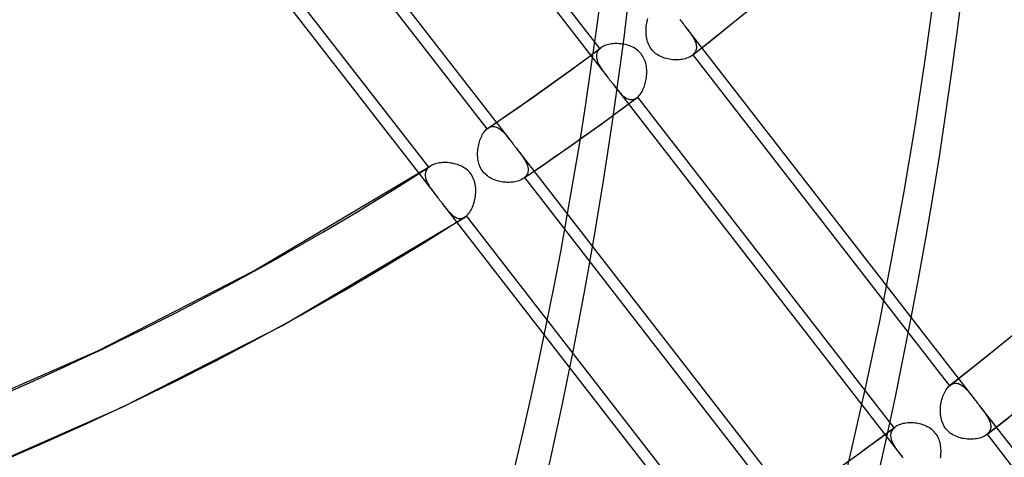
# Model space of a CAD drawing. Header units: millimetres. Extents: x -138 to 135, y -173 to 171.
# Tile 73 of 95: x 74 to 90, y -45 to -38. Entities that reach past the tile are written whole.
import ezdxf

# ---------------------------------------------------------------- set-up
doc = ezdxf.new("R2010")
doc.units = ezdxf.units.MM
doc.layers.add('MAIN-1', color=7, linetype='Continuous')

msp = doc.modelspace()

# ---------------------------------------------------------------- linework, layer by layer
at = {"layer": 'MAIN-1'}
for p, q in [((79.34823282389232, -32.57938427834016), (84.0426208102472, -38.62892534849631)), ((83.91339416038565, -38.15758268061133), (79.74853720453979, -32.79043508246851)), ((77.77760981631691, -33.61997338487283), (82.47200059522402, -39.66951305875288)), ((77.91141989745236, -34.09722230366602), (82.07627685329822, -39.46436990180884)), ((76.57230233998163, -34.51346360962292), (81.26857174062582, -40.56542921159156)), ((81.13307477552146, -40.08600614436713), (76.96604236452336, -34.71605509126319)), ((86.01761071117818, -37.7856116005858), (86.31751233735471, -37.54036637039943)), ((84.67351656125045, -37.74794783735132), (84.67904488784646, -37.72117660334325)), ((84.67904488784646, -37.72117660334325), (84.68550659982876, -37.69495011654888)), ((84.68550659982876, -37.69495011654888), (84.69286801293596, -37.66936767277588)), ((85.2089527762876, -37.68520032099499), (85.22275692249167, -37.70297566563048)), ((85.22275692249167, -37.70297566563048), (85.23663361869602, -37.72085564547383)), ((85.23663361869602, -37.72085564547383), (85.25057625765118, -37.73882844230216)), ((84.661269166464, -37.88544295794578), (84.6615369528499, -37.85782927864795)), ((84.66215655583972, -37.91292429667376), (84.661269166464, -37.88544295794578)), ((84.6615369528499, -37.85782927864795), (84.66293246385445, -37.83017664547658)), ((84.66293246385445, -37.83017664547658), (84.665418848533, -37.80257793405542)), ((84.665418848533, -37.80257793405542), (84.66895632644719, -37.77513618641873)), ((84.66895632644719, -37.77513618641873), (84.67351656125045, -37.74794783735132)), ((85.25057625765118, -37.73882844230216), (85.26458051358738, -37.75688840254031)), ((85.26458051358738, -37.75688840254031), (85.27864969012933, -37.77502326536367)), ((85.27864969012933, -37.77502326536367), (85.29276955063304, -37.79322121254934)), ((85.29245420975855, -37.79281523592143), (89.98823962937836, -43.84415383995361)), ((85.29276955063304, -37.79322121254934), (85.30980298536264, -37.81520156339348)), ((85.30980298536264, -37.81520156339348), (85.32647768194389, -37.83685811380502)), ((85.32647768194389, -37.83685811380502), (85.3427136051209, -37.85819198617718)), ((85.3427136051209, -37.85819198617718), (85.35843313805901, -37.87920500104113)), ((85.35843313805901, -37.87920500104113), (85.3735614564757, -37.89990749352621)), ((85.71570378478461, -38.02845434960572), (86.01761071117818, -37.7856116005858)), ((84.66423648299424, -37.94017285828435), (84.66215655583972, -37.91292429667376)), ((84.66755100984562, -37.96710828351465), (84.66423648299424, -37.94017285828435)), ((84.67217254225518, -37.99381534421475), (84.66755100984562, -37.96710828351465)), ((84.67817198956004, -38.02023852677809), (84.67217254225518, -37.99381534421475)), ((84.68562039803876, -38.04627060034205), (84.67817198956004, -38.02023852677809)), ((84.69458029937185, -38.07181068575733), (84.68562039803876, -38.04627060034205)), ((85.3735614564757, -37.89990749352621), (85.38800912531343, -37.92029677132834)), ((85.38800912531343, -37.92029677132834), (85.40168149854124, -37.94038075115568)), ((85.40168149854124, -37.94038075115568), (85.41450044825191, -37.96016881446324)), ((85.41180616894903, -38.26889112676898), (85.71570378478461, -38.02845434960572)), ((85.41450044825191, -37.96016881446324), (85.42638593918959, -37.97966208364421)), ((85.42638593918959, -37.97966208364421), (85.43726593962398, -37.99886949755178)), ((85.43726593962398, -37.99886949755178), (85.44705571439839, -38.01779853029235)), ((85.44705571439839, -38.01779853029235), (85.45567992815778, -38.03645055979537)), ((85.45567992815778, -38.03645055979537), (85.46307315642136, -38.05484303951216)), ((83.64361939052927, -38.35696845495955), (83.92580711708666, -38.1476010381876)), ((83.8757352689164, -38.20210530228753), (83.8673568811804, -38.21852283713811)), ((83.8861942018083, -38.18645244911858), (83.8757352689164, -38.20210530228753)), ((83.89875080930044, -38.17160005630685), (83.8861942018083, -38.18645244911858)), ((83.9133947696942, -38.15758148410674), (83.89875080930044, -38.17160005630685)), ((83.91543689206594, -38.15583533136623), (83.9133947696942, -38.15758148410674)), ((83.91751395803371, -38.15410367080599), (83.91543689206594, -38.15583533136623)), ((83.91962596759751, -38.15238650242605), (83.91751395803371, -38.15410367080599)), ((83.92177240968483, -38.15068808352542), (83.91962596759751, -38.15238650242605)), ((83.92394476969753, -38.14900815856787), (83.92177240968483, -38.15068808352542)), ((83.926148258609, -38.14734272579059), (83.92394476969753, -38.14900815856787)), ((83.94141089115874, -38.13684932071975), (83.926148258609, -38.14734272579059)), ((83.95791888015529, -38.12716140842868), (83.94141089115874, -38.13684932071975)), ((83.97561350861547, -38.11829397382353), (83.95791888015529, -38.12716140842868)), ((83.99444927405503, -38.11025920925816), (83.97561350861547, -38.11829397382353)), ((84.0143584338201, -38.10306949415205), (83.99444927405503, -38.11025920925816)), ((84.03529408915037, -38.0967344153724), (84.0143584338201, -38.10306949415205)), ((84.05710968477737, -38.09129645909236), (84.03529408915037, -38.0967344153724)), ((84.07964889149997, -38.08677987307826), (84.05710968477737, -38.09129645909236)), ((84.10283507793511, -38.08319887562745), (84.07964889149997, -38.08677987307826)), ((84.12658412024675, -38.08055891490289), (84.10283507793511, -38.08319887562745)), ((84.15080947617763, -38.07887465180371), (84.12658412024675, -38.08055891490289)), ((84.17543832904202, -38.07815700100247), (84.15080947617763, -38.07887465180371)), ((84.20038325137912, -38.07841045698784), (84.17543832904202, -38.07815700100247)), ((84.22556049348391, -38.07965158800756), (84.20038325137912, -38.07841045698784)), ((84.25080357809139, -38.08188189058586), (84.22556049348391, -38.07965158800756)), ((84.27600423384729, -38.08511856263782), (84.25080357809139, -38.08188189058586)), ((84.30107796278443, -38.0893658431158), (84.27600423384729, -38.08511856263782)), ((84.32594115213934, -38.09463483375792), (84.30107796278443, -38.0893658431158)), ((84.35050167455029, -38.10093638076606), (84.32594115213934, -38.09463483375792)), ((84.37467452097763, -38.10827898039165), (84.35050167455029, -38.10093638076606)), ((84.39837468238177, -38.11667443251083), (84.37467452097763, -38.10827898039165)), ((84.4215545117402, -38.12614972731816), (84.39837468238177, -38.11667443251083)), ((84.4442306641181, -38.13677023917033), (84.4215545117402, -38.12614972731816)), ((84.46631468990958, -38.1485721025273), (84.4442306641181, -38.13677023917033)), ((84.48771865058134, -38.16158719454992), (84.46631468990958, -38.1485721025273)), ((84.50834800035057, -38.17584218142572), (84.48771865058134, -38.16158719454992)), ((84.52811759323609, -38.19137084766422), (84.50834800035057, -38.17584218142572)), ((84.54687099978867, -38.20814895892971), (84.52811759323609, -38.19137084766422)), ((84.70512413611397, -38.09675746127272), (84.69458029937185, -38.07181068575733)), ((84.7172885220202, -38.12094860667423), (84.70512413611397, -38.09675746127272)), ((84.73095149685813, -38.14404718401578), (84.7172885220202, -38.12094860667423)), ((84.74609756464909, -38.16599035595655), (84.73095149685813, -38.14404718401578)), ((84.76271821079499, -38.18676465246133), (84.74609756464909, -38.16599035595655)), ((84.78081445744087, -38.20635495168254), (84.76271821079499, -38.18676465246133)), ((84.8003777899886, -38.22474447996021), (84.78081445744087, -38.20635495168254)), ((85.4636492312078, -38.20677345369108), (85.45536650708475, -38.22158881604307)), ((85.46307315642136, -38.05484303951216), (85.46916983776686, -38.0729856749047)), ((85.47014944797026, -38.1914347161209), (85.4636492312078, -38.20677345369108)), ((85.46916983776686, -38.0729856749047), (85.47390505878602, -38.09085862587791)), ((85.47490080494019, -38.17561975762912), (85.47014944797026, -38.1914347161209)), ((85.47390505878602, -38.09085862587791), (85.47721479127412, -38.10844561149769)), ((85.47793606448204, -38.15935235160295), (85.47490080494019, -38.17561975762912)), ((85.47721479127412, -38.10844561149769), (85.4790341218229, -38.12573670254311)), ((85.47929571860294, -38.14270805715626), (85.47793606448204, -38.15935235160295)), ((85.4790341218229, -38.12573670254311), (85.47929571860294, -38.14270805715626)), ((83.35980958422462, -38.56428518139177), (83.64361939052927, -38.35696845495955)), ((83.85475137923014, -38.27160387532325), (83.85460410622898, -38.29027088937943)), ((83.85460410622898, -38.29027088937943), (83.85636403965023, -38.30935852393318)), ((83.85688105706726, -38.25339460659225), (83.85475137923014, -38.27160387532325)), ((83.85636403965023, -38.30935852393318), (83.85995686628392, -38.32884312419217)), ((83.86106936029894, -38.23566838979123), (83.85688105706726, -38.25339460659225)), ((83.85995686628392, -38.32884312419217), (83.86530268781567, -38.3486873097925)), ((83.8673568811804, -38.21852283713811), (83.86106936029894, -38.23566838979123)), ((83.86530268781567, -38.3486873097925), (83.87227348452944, -38.36877153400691)), ((84.56434988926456, -38.2259731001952), (84.54687099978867, -38.20814895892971)), ((84.58052922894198, -38.24481512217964), (84.56434988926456, -38.2259731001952)), ((84.59540292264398, -38.26465234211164), (84.58052922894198, -38.24481512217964)), ((84.6089761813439, -38.28547415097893), (84.59540292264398, -38.26465234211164)), ((84.62125142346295, -38.30726472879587), (84.6089761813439, -38.28547415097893)), ((84.63218951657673, -38.32994560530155), (84.62125142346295, -38.30726472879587)), ((84.64171335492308, -38.35321701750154), (84.63218951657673, -38.32994560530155)), ((84.64986043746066, -38.37696975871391), (84.64171335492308, -38.35321701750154)), ((84.82124009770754, -38.24179330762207), (84.8003777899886, -38.22474447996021)), ((84.84309475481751, -38.25734134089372), (84.82124009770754, -38.24179330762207)), ((84.86583628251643, -38.27143741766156), (84.84309475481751, -38.25734134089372)), ((84.88934128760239, -38.28411969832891), (84.86583628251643, -38.27143741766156)), ((84.91350429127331, -38.29543041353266), (84.88934128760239, -38.28411969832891)), ((84.9382085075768, -38.30540963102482), (84.91350429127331, -38.29543041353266)), ((84.96335887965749, -38.31411470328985), (84.9382085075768, -38.30540963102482)), ((84.98900193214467, -38.32162072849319), (84.96335887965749, -38.31411470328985)), ((85.01506117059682, -38.32795297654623), (84.98900193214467, -38.32162072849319)), ((85.04143837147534, -38.33312603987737), (85.01506117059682, -38.32795297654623)), ((85.0680229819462, -38.33714434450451), (85.04143837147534, -38.33312603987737)), ((85.09471487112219, -38.34002743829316), (85.0680229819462, -38.33714434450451)), ((85.1214106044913, -38.34177739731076), (85.09471487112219, -38.34002743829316)), ((85.14800344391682, -38.34240525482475), (85.1214106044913, -38.34177739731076)), ((85.17434394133, -38.34193284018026), (85.14800344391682, -38.34240525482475)), ((85.20022621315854, -38.34036679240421), (85.17434394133, -38.34193284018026)), ((85.22555850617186, -38.33772577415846), (85.20022621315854, -38.34036679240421)), ((85.25024245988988, -38.33402654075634), (85.22555850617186, -38.33772577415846)), ((85.27419102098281, -38.32928140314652), (85.25024245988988, -38.33402654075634)), ((85.29730773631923, -38.32350876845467), (85.27419102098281, -38.32928140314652)), ((85.31949373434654, -38.31672304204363), (85.29730773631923, -38.32350876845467)), ((85.34052988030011, -38.30898430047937), (85.31949373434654, -38.31672304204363)), ((85.36031512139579, -38.30033274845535), (85.34052988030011, -38.30898430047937)), ((85.37879162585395, -38.2907803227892), (85.36031512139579, -38.30033274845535)), ((85.3959048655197, -38.28034652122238), (85.37879162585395, -38.2907803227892)), ((85.41159840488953, -38.26905249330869), (85.3959048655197, -38.28034652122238)), ((85.41304474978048, -38.26791180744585), (85.41159840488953, -38.26905249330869)), ((85.41447978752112, -38.26676235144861), (85.41304474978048, -38.26791180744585)), ((85.4158950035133, -38.26560056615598), (85.41447978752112, -38.26676235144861)), ((85.4173022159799, -38.26443757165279), (85.4158950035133, -38.26560056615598)), ((85.41869291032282, -38.26326320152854), (85.4173022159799, -38.26443757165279)), ((85.42006899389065, -38.26207910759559), (85.41869291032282, -38.26326320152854)), ((85.4335653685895, -38.24928195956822), (85.42006899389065, -38.26207910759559)), ((85.42006905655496, -38.26207984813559), (89.58661062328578, -43.6313983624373)), ((85.44533350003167, -38.23577888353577), (85.4335653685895, -38.24928195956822)), ((85.45536650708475, -38.22158881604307), (85.44533350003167, -38.23577888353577)), ((83.87227348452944, -38.36877153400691), (83.88074399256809, -38.38906183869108)), ((83.88074399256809, -38.38906183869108), (83.89059872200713, -38.40954580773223)), ((83.89059872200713, -38.40954580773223), (83.90170845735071, -38.4302180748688)), ((83.90170845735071, -38.4302180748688), (83.91395440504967, -38.45106527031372)), ((83.91395440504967, -38.45106527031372), (83.92721916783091, -38.47207993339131)), ((83.92721916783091, -38.47207993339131), (83.94140033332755, -38.49328866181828)), ((83.94140033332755, -38.49328866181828), (83.95649469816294, -38.51486121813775)), ((83.95649469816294, -38.51486121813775), (83.97242134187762, -38.536831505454)), ((84.65668948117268, -38.40112277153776), (84.64986043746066, -38.37696975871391)), ((84.66225920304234, -38.4255916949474), (84.65668948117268, -38.40112277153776)), ((84.66662501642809, -38.45029782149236), (84.66225920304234, -38.4255916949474)), ((84.66984233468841, -38.47515583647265), (84.66662501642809, -38.45029782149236)), ((84.671969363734, -38.50010215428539), (84.66984233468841, -38.47515583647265)), ((84.67307190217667, -38.52522955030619), (84.671969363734, -38.50010215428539)), ((84.67318107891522, -38.5505029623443), (84.67307190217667, -38.52522955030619)), ((83.01927416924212, -38.80842820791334), (83.35980958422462, -38.56428518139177)), ((83.97242134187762, -38.536831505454), (83.98908245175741, -38.55919441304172)), ((83.98908245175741, -38.55919441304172), (84.00637118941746, -38.58196204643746)), ((84.00637118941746, -38.58196204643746), (84.02419634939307, -38.6051345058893)), ((84.02419634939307, -38.6051345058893), (84.04239455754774, -38.62864370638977)), ((84.04239455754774, -38.62864370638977), (84.05637389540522, -38.64667224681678)), ((84.05637389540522, -38.64667224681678), (84.07035717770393, -38.66469311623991)), ((84.07035717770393, -38.66469311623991), (84.08433779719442, -38.68270440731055)), ((84.08433779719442, -38.68270440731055), (84.09831296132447, -38.70069760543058)), ((84.6544278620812, -38.70090043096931), (84.65972819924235, -38.67636160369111)), ((84.65972819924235, -38.67636160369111), (84.66419034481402, -38.65150923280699)), ((84.66419034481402, -38.65150923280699), (84.66779726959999, -38.62641879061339)), ((84.66779726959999, -38.62641879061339), (84.6705149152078, -38.60117184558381)), ((84.6705149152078, -38.60117184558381), (84.67231913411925, -38.57583961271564)), ((84.67231913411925, -38.57583961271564), (84.67318107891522, -38.5505029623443)), ((82.67672303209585, -39.05018006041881), (83.01927416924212, -38.80842820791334)), ((84.09831296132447, -38.70069760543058), (84.11226424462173, -38.71867289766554)), ((84.11226424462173, -38.71867289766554), (84.12618173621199, -38.73661090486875)), ((84.12573835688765, -38.73603686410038), (88.82000080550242, -44.78541615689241)), ((84.12618173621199, -38.73661090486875), (84.14460172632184, -38.76030636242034)), ((84.14460172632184, -38.76030636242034), (84.1626428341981, -38.78333853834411)), ((84.1626428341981, -38.78333853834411), (84.18033540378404, -38.80560827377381)), ((84.18033540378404, -38.80560827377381), (84.19771638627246, -38.82702822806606)), ((84.19771638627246, -38.82702822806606), (84.21481561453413, -38.84751341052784)), ((84.59696837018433, -38.85493561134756), (84.60716226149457, -38.83536523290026)), ((84.60716226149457, -38.83536523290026), (84.61674169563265, -38.81486424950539)), ((84.61674169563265, -38.81486424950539), (84.62567489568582, -38.79350057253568)), ((84.62567489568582, -38.79350057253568), (84.63393808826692, -38.77135653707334)), ((84.63393808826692, -38.77135653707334), (84.64150000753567, -38.7484924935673)), ((84.64150000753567, -38.7484924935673), (84.64833878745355, -38.72498582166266)), ((84.64833878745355, -38.72498582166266), (84.6544278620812, -38.70090043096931)), ((84.21481561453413, -38.84751341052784), (84.23169800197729, -38.86696803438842)), ((84.23105973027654, -39.16626617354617), (84.51386144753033, -38.95653420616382)), ((84.23169800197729, -38.86696803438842), (84.2484081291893, -38.8853146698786)), ((84.2484081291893, -38.8853146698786), (84.26499108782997, -38.90245841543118)), ((84.26499108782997, -38.90245841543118), (84.28147633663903, -38.9183097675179)), ((84.28147633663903, -38.9183097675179), (84.2979023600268, -38.93277191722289)), ((84.2979023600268, -38.93277191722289), (84.31430052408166, -38.94576031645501)), ((84.31430052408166, -38.94576031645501), (84.33072164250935, -38.95718832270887)), ((84.33072164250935, -38.95718832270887), (84.34719772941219, -38.96698809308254)), ((84.34719772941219, -38.96698809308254), (84.36373944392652, -38.97506910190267)), ((84.36373944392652, -38.97506910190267), (84.38034562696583, -38.98133961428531)), ((84.38034562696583, -38.98133961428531), (84.39701981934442, -38.98571475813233)), ((84.39701981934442, -38.98571475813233), (84.41377268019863, -38.98809740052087)), ((84.41377268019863, -38.98809740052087), (84.43059542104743, -38.9884057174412)), ((84.43059542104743, -38.9884057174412), (84.44741174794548, -38.98655711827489)), ((84.44741174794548, -38.98655711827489), (84.46418770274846, -38.98249665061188)), ((84.46418770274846, -38.98249665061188), (84.4808922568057, -38.97616249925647)), ((84.4808922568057, -38.97616249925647), (84.49739519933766, -38.96756222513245)), ((84.49739519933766, -38.96756222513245), (84.5136188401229, -38.95671304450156)), ((84.5136188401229, -38.95671304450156), (84.51567455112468, -38.95516022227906)), ((84.51567455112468, -38.95516022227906), (84.51772225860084, -38.9535731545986)), ((84.51772225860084, -38.9535731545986), (84.51976666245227, -38.95195209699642)), ((84.51976666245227, -38.95195209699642), (84.52180497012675, -38.95028853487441)), ((84.52180497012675, -38.95028853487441), (84.52383667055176, -38.94859002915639)), ((84.52383667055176, -38.94859002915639), (84.52586367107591, -38.94685492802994)), ((88.6905977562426, -44.3138461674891), (84.52586333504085, -38.9468564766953)), ((84.52586367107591, -38.94685492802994), (84.53875643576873, -38.93482836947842)), ((84.53875643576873, -38.93482836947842), (84.55126730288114, -38.92142407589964)), ((84.55126730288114, -38.92142407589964), (84.56336347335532, -38.90668874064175)), ((84.56336347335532, -38.90668874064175), (84.5750310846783, -38.89066791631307)), ((84.5750310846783, -38.89066791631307), (84.58623924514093, -38.87340003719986)), ((84.58623924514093, -38.87340003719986), (84.59696837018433, -38.85493561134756)), ((82.38727291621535, -39.25063452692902), (82.67672303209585, -39.05018006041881)), ((83.94665905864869, -39.37398055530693), (84.23105973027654, -39.16626617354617)), ((82.09623515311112, -39.44900419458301), (82.38727291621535, -39.25063452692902)), ((82.05010420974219, -39.49058367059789), (82.0629955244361, -39.47676502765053)), ((82.0629955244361, -39.47676502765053), (82.07627548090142, -39.46437011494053)), ((82.07627548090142, -39.46437011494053), (82.07963469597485, -39.46151864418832)), ((82.07963469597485, -39.46151864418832), (82.08300331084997, -39.45876348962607)), ((82.08300331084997, -39.45876348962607), (82.08638411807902, -39.45611316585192)), ((82.08638411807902, -39.45611316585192), (82.08977762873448, -39.45356011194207)), ((82.08977762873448, -39.45356011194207), (82.09318523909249, -39.4511069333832)), ((82.09318523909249, -39.4511069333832), (82.09660364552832, -39.44875267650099)), ((82.09660364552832, -39.44875267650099), (82.113278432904, -39.43877594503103)), ((82.113278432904, -39.43877594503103), (82.13018153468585, -39.43112480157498)), ((82.13018153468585, -39.43112480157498), (82.1472781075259, -39.42579028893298)), ((82.1472781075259, -39.42579028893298), (82.16451563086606, -39.42276935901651)), ((82.16451563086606, -39.42276935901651), (82.18173388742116, -39.42204549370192)), ((82.18173388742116, -39.42204549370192), (82.1989064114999, -39.42354608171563)), ((82.1989064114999, -39.42354608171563), (82.21602911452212, -39.42719285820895)), ((82.21602911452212, -39.42719285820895), (82.2331069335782, -39.43290025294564)), ((82.2331069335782, -39.43290025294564), (82.25012535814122, -39.44059800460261)), ((82.25012535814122, -39.44059800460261), (82.26704126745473, -39.4501613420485)), ((82.26704126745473, -39.4501613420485), (82.28381814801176, -39.46144427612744)), ((82.28381814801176, -39.46144427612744), (82.30047708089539, -39.47432845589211)), ((82.30047708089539, -39.47432845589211), (82.31705287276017, -39.48868517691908)), ((83.59890408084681, -39.62326450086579), (83.94665905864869, -39.37398055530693)), ((81.9574026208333, -39.66811037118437), (81.96514611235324, -39.64469087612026)), ((81.96514611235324, -39.64469087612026), (81.97362469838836, -39.62197912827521)), ((81.97362469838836, -39.62197912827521), (81.9828066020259, -39.60004964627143)), ((81.9828066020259, -39.60004964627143), (81.99266334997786, -39.57898120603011)), ((81.99266334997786, -39.57898120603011), (82.00312883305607, -39.55890118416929)), ((82.00312883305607, -39.55890118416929), (82.01413666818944, -39.53997101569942)), ((82.01413666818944, -39.53997101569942), (82.02564884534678, -39.5222380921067)), ((82.02564884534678, -39.5222380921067), (82.03764768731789, -39.50575787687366)), ((82.03764768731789, -39.50575787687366), (82.05010420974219, -39.49058367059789)), ((82.31705287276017, -39.48868517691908), (82.33357702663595, -39.50439469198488)), ((82.33357702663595, -39.50439469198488), (82.35008053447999, -39.52133820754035)), ((82.35008053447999, -39.52133820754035), (82.36660392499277, -39.53939527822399)), ((82.36660392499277, -39.53939527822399), (82.38331558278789, -39.55860570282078)), ((82.38331558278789, -39.55860570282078), (82.40030456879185, -39.57891149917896)), ((82.40030456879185, -39.57891149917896), (82.41761202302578, -39.60022983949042)), ((82.41761202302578, -39.60022983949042), (82.43527629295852, -39.62245947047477)), ((82.43527629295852, -39.62245947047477), (82.45333712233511, -39.64551495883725)), ((82.45333712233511, -39.64551495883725), (82.47178558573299, -39.6692307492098)), ((83.24913109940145, -39.87014780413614), (83.59890408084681, -39.62326450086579)), ((81.92826275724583, -39.8189044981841), (81.93086900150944, -39.79305606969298)), ((81.93086900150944, -39.79305606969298), (81.93442998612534, -39.76734559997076)), ((81.93442998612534, -39.76734559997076), (81.93890644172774, -39.74186857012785)), ((81.93890644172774, -39.74186857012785), (81.94425361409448, -39.7167750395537)), ((81.94425361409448, -39.7167750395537), (81.95042879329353, -39.69216830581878)), ((81.95042879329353, -39.69216830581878), (81.9574026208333, -39.66811037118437)), ((82.47178558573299, -39.6692307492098), (82.48557651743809, -39.68698906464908)), ((82.48557651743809, -39.68698906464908), (82.49943948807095, -39.70485296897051)), ((82.49943948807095, -39.70485296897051), (82.51337449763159, -39.72281585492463)), ((82.51337449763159, -39.72281585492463), (82.52737442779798, -39.74087346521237)), ((82.52737442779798, -39.74087346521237), (82.54144448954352, -39.75900858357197)), ((82.54144448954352, -39.75900858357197), (82.5555681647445, -39.77720653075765)), ((82.55511611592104, -39.77662454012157), (87.24937893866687, -45.82600504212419)), ((82.5555681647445, -39.77720653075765), (82.5741641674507, -39.8012137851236)), ((82.5741641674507, -39.8012137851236), (82.59235013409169, -39.82486040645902)), ((81.92605733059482, -39.87070738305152), (81.92664861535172, -39.84481687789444)), ((81.92652435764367, -39.89650035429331), (81.92605733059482, -39.87070738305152)), ((81.92808375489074, -39.92211422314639), (81.92652435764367, -39.89650035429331)), ((81.92664861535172, -39.84481687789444), (81.92826275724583, -39.8189044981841)), ((81.93077097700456, -39.94747663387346), (81.92808375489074, -39.92211422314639)), ((81.93463125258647, -39.97257311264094), (81.93077097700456, -39.94747663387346)), ((82.59235013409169, -39.82486040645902), (82.61001973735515, -39.84814433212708)), ((82.61001973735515, -39.84814433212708), (82.62707274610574, -39.87106966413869)), ((82.62707274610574, -39.87106966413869), (82.6434066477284, -39.89363103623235)), ((82.6434066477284, -39.89363103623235), (82.65891879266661, -39.91585167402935)), ((82.65891879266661, -39.91585167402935), (82.67350462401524, -39.93774984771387)), ((82.67350462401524, -39.93774984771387), (82.68706479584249, -39.95932661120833)), ((82.68706479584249, -39.95932661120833), (82.6994933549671, -39.98058771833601)), ((82.95911528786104, -40.071025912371), (83.24913109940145, -39.87014780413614)), ((78.29480745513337, -41.76846319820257), (81.15891289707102, -40.06677056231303)), ((81.10760014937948, -40.11282162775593), (81.09763640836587, -40.12733892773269)), ((81.11941123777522, -40.0990347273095), (81.10760014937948, -40.11282162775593)), ((81.133074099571, -40.08600593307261), (81.11941123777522, -40.0990347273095)), ((81.13716988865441, -40.08255219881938), (81.133074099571, -40.08600593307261)), ((81.1413907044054, -40.07916869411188), (81.13716988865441, -40.08255219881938)), ((81.14573692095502, -40.07586323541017), (81.1413907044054, -40.07916869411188)), ((81.15020244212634, -40.07263296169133), (81.14573692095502, -40.07586323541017)), ((81.15478675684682, -40.0694755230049), (81.15020244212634, -40.07263296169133)), ((81.15948656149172, -40.0663998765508), (81.15478675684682, -40.0694755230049)), ((81.17712011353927, -40.05608323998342), (81.15948656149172, -40.0663998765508)), ((81.19614485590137, -40.04674633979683), (81.17712011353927, -40.05608323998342)), ((81.21649495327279, -40.03840651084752), (81.19614485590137, -40.04674633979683)), ((81.23810075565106, -40.03107117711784), (81.21649495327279, -40.03840651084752)), ((81.26085753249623, -40.02475855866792), (81.23810075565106, -40.03107117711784)), ((81.28453102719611, -40.01952656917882), (81.26085753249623, -40.02475855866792)), ((81.30899352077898, -40.01538128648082), (81.28453102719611, -40.01952656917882)), ((81.3341523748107, -40.01232790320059), (81.30899352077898, -40.01538128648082)), ((81.35990122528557, -40.01036544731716), (81.3341523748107, -40.01232790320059)), ((81.38614082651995, -40.00950381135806), (81.35990122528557, -40.01036544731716)), ((81.41276760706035, -40.0097505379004), (81.38614082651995, -40.00950381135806)), ((81.43966859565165, -40.01110274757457), (81.41276760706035, -40.0097505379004)), ((81.46666028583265, -40.01356803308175), (81.43966859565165, -40.01110274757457)), ((81.49362500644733, -40.01714986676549), (81.46666028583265, -40.01356803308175)), ((81.52045792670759, -40.02185763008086), (81.49362500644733, -40.01714986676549)), ((81.54705230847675, -40.02769244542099), (81.52045792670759, -40.02185763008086)), ((81.57330802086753, -40.03466064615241), (81.54705230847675, -40.02769244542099)), ((81.59911171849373, -40.04276805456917), (81.57330802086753, -40.03466064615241)), ((81.62436327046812, -40.05202100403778), (81.59911171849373, -40.04276805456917)), ((81.64907844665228, -40.06248130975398), (81.62436327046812, -40.05202100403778)), ((81.67324454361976, -40.07422018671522), (81.64907844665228, -40.06248130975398)), ((81.6967395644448, -40.08727509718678), (81.67324454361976, -40.07422018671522)), ((81.71944951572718, -40.10168801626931), (81.6967395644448, -40.08727509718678)), ((81.74124909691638, -40.11748554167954), (81.71944951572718, -40.10168801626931)), ((81.76202812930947, -40.13470964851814), (81.74124909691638, -40.11748554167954)), ((81.93973675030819, -39.99742229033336), (81.93463125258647, -39.97257311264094)), ((81.94613767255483, -40.02193955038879), (81.93973675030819, -39.99742229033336)), ((81.95388892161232, -40.04605044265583), (81.94613767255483, -40.02193955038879)), ((81.9630525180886, -40.06967155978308), (81.95388892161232, -40.04605044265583)), ((81.9736786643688, -40.09272819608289), (81.9630525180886, -40.06967155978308)), ((81.98573878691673, -40.11499626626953), (81.9736786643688, -40.09272819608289)), ((81.99911981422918, -40.13623279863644), (81.98573878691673, -40.11499626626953)), ((82.66754207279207, -40.26984997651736), (82.95911528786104, -40.071025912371)), ((82.6994933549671, -39.98058771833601), (82.71069425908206, -40.00153517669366)), ((82.71069425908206, -40.00153517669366), (82.72056015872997, -40.02216552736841)), ((82.72056015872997, -40.02216552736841), (82.72899589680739, -40.04248764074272)), ((82.72899589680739, -40.04248764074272), (82.73592079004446, -40.06252888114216)), ((82.73592079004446, -40.06252888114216), (82.7412448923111, -40.08225777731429)), ((82.7412448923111, -40.08225777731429), (82.74488067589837, -40.1016501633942)), ((82.74488067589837, -40.1016501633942), (82.74672968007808, -40.12068422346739)), ((82.74672968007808, -40.12068422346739), (82.74670056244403, -40.13932918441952)), ((81.07612778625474, -40.19184180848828), (81.07524946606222, -40.20918336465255)), ((81.07524946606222, -40.20918336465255), (81.07605669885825, -40.2269134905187)), ((81.07605669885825, -40.2269134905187), (81.07848787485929, -40.24500338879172)), ((81.0787650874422, -40.17491222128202), (81.07612778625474, -40.19184180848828)), ((81.07848787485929, -40.24500338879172), (81.08247096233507, -40.26342896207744)), ((81.08322195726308, -40.15843521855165), (81.0787650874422, -40.17491222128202)), ((81.08247096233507, -40.26342896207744), (81.08793215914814, -40.28214247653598)), ((81.08951419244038, -40.14255301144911), (81.08322195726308, -40.15843521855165)), ((81.08793215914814, -40.28214247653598), (81.09476731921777, -40.30104999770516)), ((81.09763640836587, -40.12733892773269), (81.08951419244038, -40.14255301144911)), ((81.78147147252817, -40.15319338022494), (81.76202812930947, -40.13470964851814)), ((81.79945726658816, -40.17284319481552), (81.78147147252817, -40.15319338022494)), ((81.81597038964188, -40.1936503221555), (81.79945726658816, -40.17284319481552)), ((81.83099381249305, -40.21560434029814), (81.81597038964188, -40.1936503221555)), ((81.84451380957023, -40.23870238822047), (81.83099381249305, -40.21560434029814)), ((81.8564865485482, -40.26286574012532), (81.84451380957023, -40.23870238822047)), ((81.86678346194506, -40.28772251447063), (81.8564865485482, -40.26286574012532)), ((82.01380750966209, -40.15643588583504), (81.99911981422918, -40.13623279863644)), ((82.02978205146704, -40.17559319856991), (82.01380750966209, -40.15643588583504)), ((82.0470330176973, -40.19370282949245), (82.02978205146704, -40.17559319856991)), ((82.06554528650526, -40.21076261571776), (82.0470330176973, -40.19370282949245)), ((82.08517806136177, -40.22667354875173), (82.06554528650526, -40.21076261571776)), ((82.10567668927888, -40.24131366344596), (82.08517806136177, -40.22667354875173)), ((82.12694941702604, -40.25471153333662), (82.10567668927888, -40.24131366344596)), ((82.14889928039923, -40.26690964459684), (82.12694941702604, -40.25471153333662)), ((82.17142131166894, -40.27793275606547), (82.14889928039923, -40.26690964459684)), ((82.19442375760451, -40.28781935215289), (82.17142131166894, -40.27793275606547)), ((82.65133378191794, -40.27995807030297), (82.63433452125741, -40.28897117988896)), ((82.6671139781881, -40.27014265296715), (82.65133378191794, -40.27995807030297)), ((82.67093110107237, -40.26751917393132), (82.6671139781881, -40.27014265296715)), ((82.67466144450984, -40.26484421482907), (82.67093110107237, -40.26751917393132)), ((82.67831021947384, -40.26212038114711), (82.67466144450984, -40.26484421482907)), ((82.68187551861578, -40.25934602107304), (82.67831021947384, -40.26212038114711)), ((82.68535594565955, -40.2565185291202), (82.68187551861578, -40.25934602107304)), ((82.68874438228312, -40.25364355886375), (82.68535594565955, -40.2565185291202)), ((82.70336508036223, -40.23961717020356), (82.68874438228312, -40.25364355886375)), ((82.68874602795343, -40.25364369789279), (86.85348044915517, -45.62063338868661)), ((82.71588255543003, -40.22469952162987), (82.70336508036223, -40.23961717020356)), ((82.72629360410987, -40.20893153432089), (82.71588255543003, -40.22469952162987)), ((82.73455711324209, -40.19241696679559), (82.72629360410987, -40.20893153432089)), ((82.74067808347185, -40.17527839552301), (82.73455711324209, -40.19241696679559)), ((82.74470909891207, -40.15755853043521), (82.74067808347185, -40.17527839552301)), ((82.74670056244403, -40.13932918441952), (82.74470909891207, -40.15755853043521)), ((81.09476731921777, -40.30104999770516), (81.10287035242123, -40.32013631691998)), ((81.10287035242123, -40.32013631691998), (81.11214698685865, -40.33938743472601)), ((81.11214698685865, -40.33938743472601), (81.12250053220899, -40.35879195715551)), ((81.12250053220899, -40.35879195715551), (81.13382680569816, -40.37833963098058)), ((81.13382680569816, -40.37833963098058), (81.14603242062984, -40.39801340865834)), ((81.14603242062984, -40.39801340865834), (81.15901980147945, -40.41780824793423)), ((81.15901980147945, -40.41780824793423), (81.17278714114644, -40.43785687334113)), ((81.17278714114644, -40.43785687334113), (81.18730331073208, -40.45824059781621)), ((81.87544777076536, -40.31312881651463), (81.86678346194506, -40.28772251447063)), ((81.88255661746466, -40.33899349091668), (81.87544777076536, -40.31312881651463)), ((81.88817774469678, -40.36521496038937), (81.88255661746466, -40.33899349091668)), ((81.89238117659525, -40.39170441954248), (81.88817774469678, -40.36521496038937)), ((81.8952412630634, -40.41836219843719), (81.89238117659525, -40.39170441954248)), ((81.89683575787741, -40.44521734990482), (81.8952412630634, -40.41836219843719)), ((82.217809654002, -40.29659870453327), (82.19442375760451, -40.28781935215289)), ((82.24153745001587, -40.30432378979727), (82.217809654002, -40.29659870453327)), ((82.26567679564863, -40.3110598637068), (82.24153745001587, -40.30432378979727)), ((82.29014458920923, -40.31681707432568), (82.26567679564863, -40.3110598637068)), ((82.31485391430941, -40.32159565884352), (82.29014458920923, -40.31681707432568)), ((82.33972446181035, -40.32540106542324), (82.31485391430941, -40.32159565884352)), ((82.36467313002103, -40.32824013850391), (82.33972446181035, -40.32540106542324)), ((82.38961109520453, -40.33011476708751), (82.36467313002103, -40.32824013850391)), ((82.41445855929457, -40.33102944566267), (82.38961109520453, -40.33011476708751)), ((82.4391148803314, -40.33098815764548), (82.41445855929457, -40.33102944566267)), ((82.46341014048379, -40.33000021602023), (82.4391148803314, -40.33098815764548)), ((82.48724737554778, -40.32806846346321), (82.46341014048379, -40.33000021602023)), ((82.51055376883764, -40.32520381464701), (82.48724737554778, -40.32806846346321)), ((82.5332465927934, -40.32141101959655), (82.51055376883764, -40.32520381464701)), ((82.55525633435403, -40.31669533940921), (82.5332465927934, -40.32141101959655)), ((82.57649645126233, -40.31106482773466), (82.55525633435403, -40.31669533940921)), ((82.59686132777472, -40.30454075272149), (82.57649645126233, -40.31106482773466)), ((82.61615839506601, -40.29716883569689), (82.59686132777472, -40.30454075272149)), ((82.63433452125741, -40.28897117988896), (82.61615839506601, -40.29716883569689)), ((81.18730331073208, -40.45824059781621), (81.20248268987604, -40.47895012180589)), ((81.20248268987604, -40.47895012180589), (81.2182514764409, -40.49998396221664)), ((81.2182514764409, -40.49998396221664), (81.23452214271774, -40.52134438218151)), ((81.23452214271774, -40.52134438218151), (81.25121618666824, -40.54302303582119)), ((81.25121618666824, -40.54302303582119), (81.2682102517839, -40.56497109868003)), ((81.2682102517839, -40.56497109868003), (81.28220280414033, -40.58301666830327)), ((81.28220280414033, -40.58301666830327), (81.29619878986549, -40.60105552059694)), ((81.29619878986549, -40.60105552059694), (81.31018829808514, -40.61907818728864)), ((81.8823030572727, -40.60724289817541), (81.88739586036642, -40.5806003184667)), ((81.88739586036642, -40.5806003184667), (81.89147353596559, -40.55368451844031)), ((81.89147353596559, -40.55368451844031), (81.89449490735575, -40.52659923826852)), ((81.89449490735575, -40.52659923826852), (81.89642261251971, -40.49942839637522)), ((81.89642261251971, -40.49942839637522), (81.89721598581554, -40.47227147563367)), ((81.89721598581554, -40.47227147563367), (81.89683575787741, -40.44521734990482)), ((81.31018829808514, -40.61907818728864), (81.32416574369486, -40.63707755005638)), ((81.32416574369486, -40.63707755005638), (81.33811791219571, -40.65505309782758)), ((81.33811791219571, -40.65505309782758), (81.3520359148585, -40.67298684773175)), ((81.3517256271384, -40.67258755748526), (86.04750939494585, -46.72392733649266)), ((81.3520359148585, -40.67298684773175), (81.36897355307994, -40.69478207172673)), ((81.36897355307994, -40.69478207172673), (81.38556602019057, -40.71599091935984)), ((81.38556602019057, -40.71599091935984), (81.40184137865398, -40.73654110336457)), ((81.40184137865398, -40.73654110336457), (81.41783480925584, -40.75636129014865)), ((81.41783480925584, -40.75636129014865), (81.43357437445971, -40.77538910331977)), ((81.82228401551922, -40.77559712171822), (81.83316615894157, -40.75420470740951)), ((81.83316615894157, -40.75420470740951), (81.843345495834, -40.73178790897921)), ((81.843345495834, -40.73178790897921), (81.8527765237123, -40.70842499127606)), ((81.8527765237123, -40.70842499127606), (81.8614307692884, -40.68420464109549)), ((81.8614307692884, -40.68420464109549), (81.86926082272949, -40.65920347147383)), ((81.86926082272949, -40.65920347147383), (81.87623439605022, -40.63351347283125)), ((81.87623439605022, -40.63351347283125), (81.8823030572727, -40.60724289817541)), ((78.7603705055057, -42.65364363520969), (81.72197945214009, -40.89361224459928)), ((81.43357437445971, -40.77538910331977), (81.44909665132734, -40.79354590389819)), ((81.44909665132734, -40.79354590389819), (81.46443491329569, -40.8107421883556)), ((81.46443491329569, -40.8107421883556), (81.47962764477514, -40.82691418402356)), ((81.47962764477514, -40.82691418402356), (81.49470532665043, -40.84199360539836)), ((81.49470532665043, -40.84199360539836), (81.50969843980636, -40.85590886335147)), ((81.50969843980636, -40.85590886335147), (81.52464356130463, -40.86859453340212)), ((81.52464356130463, -40.86859453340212), (81.53957168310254, -40.87997807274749)), ((81.53957168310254, -40.87997807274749), (81.5545237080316, -40.89000962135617)), ((81.5545237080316, -40.89000962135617), (81.56951983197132, -40.89862673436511)), ((81.56951983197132, -40.89862673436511), (81.58456550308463, -40.90576931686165)), ((81.58456550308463, -40.90576931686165), (81.59966528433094, -40.91137371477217)), ((81.59966528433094, -40.91137371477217), (81.61482983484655, -40.91537252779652)), ((81.61482983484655, -40.91537252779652), (81.63006460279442, -40.91770896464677)), ((81.63006460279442, -40.91770896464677), (81.64537084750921, -40.91831181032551)), ((81.64537084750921, -40.91831181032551), (81.66071117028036, -40.91713062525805)), ((81.66071117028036, -40.91713062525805), (81.67603649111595, -40.91412150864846)), ((81.67603649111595, -40.91412150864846), (81.69133192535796, -40.90924932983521)), ((81.69133192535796, -40.90924932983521), (81.70655918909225, -40.90248651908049)), ((81.70655918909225, -40.90248651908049), (81.72160435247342, -40.89385524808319)), ((81.72160435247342, -40.89385524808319), (81.72568661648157, -40.8911695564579)), ((81.72568661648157, -40.8911695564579), (81.72974817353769, -40.88834574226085)), ((81.72974817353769, -40.88834574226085), (81.73379944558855, -40.88537910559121)), ((81.73379944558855, -40.88537910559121), (81.73783001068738, -40.88227764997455)), ((81.73783001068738, -40.88227764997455), (81.74184126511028, -40.8790373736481)), ((81.74184126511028, -40.8790373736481), (81.74583371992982, -40.87565401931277)), ((81.74583371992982, -40.87565401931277), (81.75970355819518, -40.86268167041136)), ((85.91237600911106, -46.24497280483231), (81.74583444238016, -40.87565429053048)), ((81.75970355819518, -40.86268167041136), (81.77316684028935, -40.84815928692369)), ((81.77316684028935, -40.84815928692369), (81.78618695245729, -40.83213686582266)), ((81.78618695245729, -40.83213686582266), (81.79873388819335, -40.81466961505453)), ((81.79873388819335, -40.81466961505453), (81.81077624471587, -40.79580352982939)), ((81.81077624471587, -40.79580352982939), (81.82228401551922, -40.77559712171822)), ((75.75887159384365, -43.06366869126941), (78.29480745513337, -41.76846319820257)), ((76.1560870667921, -43.9820429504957), (78.7603705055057, -42.65364363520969)), ((90.29227474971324, -43.07155492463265), (90.63710375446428, -42.79074886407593)), ((73.10681396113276, -44.22881639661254), (75.75887159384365, -43.06366869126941)), ((89.94498594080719, -43.349409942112), (90.29227474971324, -43.07155492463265)), ((89.59525435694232, -43.62429130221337), (89.94498594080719, -43.349409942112)), ((89.57249947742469, -43.64466579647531), (89.586613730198, -43.63139840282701)), ((89.586613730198, -43.63139840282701), (89.58808048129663, -43.63013806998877)), ((89.58808048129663, -43.63013806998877), (89.58955383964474, -43.62889616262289)), ((89.58955383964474, -43.62889616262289), (89.59102529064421, -43.62767572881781)), ((89.59102529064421, -43.62767572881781), (89.59250144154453, -43.62647206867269)), ((89.59250144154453, -43.62647206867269), (89.59397759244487, -43.62529153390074)), ((89.59397759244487, -43.62529153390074), (89.59546035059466, -43.62412612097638)), ((89.59546035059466, -43.62412612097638), (89.61056421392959, -43.61348447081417)), ((89.61056421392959, -43.61348447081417), (89.6259044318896, -43.60484146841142)), ((89.6259044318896, -43.60484146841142), (89.64145048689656, -43.59818389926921)), ((89.64145048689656, -43.59818389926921), (89.65717567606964, -43.59349854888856)), ((89.65717567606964, -43.59349854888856), (89.67305315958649, -43.59077766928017)), ((89.67305315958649, -43.59077766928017), (89.68893811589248, -43.59000918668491)), ((89.68893811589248, -43.59000918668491), (89.7047979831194, -43.5911275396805)), ((89.7047979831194, -43.5911275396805), (89.72062118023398, -43.59406881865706)), ((89.72062118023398, -43.59406881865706), (89.73641036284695, -43.59876111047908)), ((89.73641036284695, -43.59876111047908), (89.75215776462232, -43.60513720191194)), ((89.75215776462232, -43.60513720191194), (89.76785650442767, -43.61312352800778)), ((89.76785650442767, -43.61312352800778), (89.78344275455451, -43.62260916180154)), ((89.78344275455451, -43.62260916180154), (89.79891624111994, -43.63348940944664)), ((89.79891624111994, -43.63348940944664), (89.81430618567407, -43.64566148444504)), ((89.48036172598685, -43.80326581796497), (89.48944461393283, -43.77929254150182)), ((89.48944461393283, -43.77929254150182), (89.4993228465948, -43.75624702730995)), ((89.4993228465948, -43.75624702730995), (89.50997837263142, -43.73422647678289)), ((89.50997837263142, -43.73422647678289), (89.52131582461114, -43.71344232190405)), ((89.52131582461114, -43.71344232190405), (89.5332637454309, -43.69402480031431)), ((89.5332637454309, -43.69402480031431), (89.54579352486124, -43.67604493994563)), ((89.54579352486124, -43.67604493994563), (89.55888036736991, -43.65957046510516)), ((89.55888036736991, -43.65957046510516), (89.57249947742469, -43.64466579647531)), ((89.81430618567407, -43.64566148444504), (89.82962757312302, -43.65904051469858)), ((89.82962757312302, -43.65904051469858), (89.8448953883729, -43.67352510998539)), ((89.8448953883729, -43.67352510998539), (89.86013033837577, -43.68901553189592)), ((89.86013033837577, -43.68901553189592), (89.87534931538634, -43.70542195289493)), ((89.87534931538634, -43.70542195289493), (89.89067343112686, -43.72274960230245)), ((89.89067343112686, -43.72274960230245), (89.90620281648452, -43.74100866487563)), ((89.90620281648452, -43.74100866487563), (89.92197023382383, -43.76013041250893)), ((89.92197023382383, -43.76013041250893), (89.93799802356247, -43.78003760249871)), ((89.93799802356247, -43.78003760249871), (89.95432085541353, -43.80065985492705)), ((89.95432085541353, -43.80065985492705), (89.97095916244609, -43.82192488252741)), ((89.44203724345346, -43.98870649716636), (89.44454866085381, -43.96113593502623)), ((89.44454866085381, -43.96113593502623), (89.44811828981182, -43.93371998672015)), ((89.44811828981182, -43.93371998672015), (89.4527035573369, -43.90655978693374)), ((89.4527035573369, -43.90655978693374), (89.45825030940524, -43.87981809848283)), ((89.45825030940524, -43.87981809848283), (89.46473845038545, -43.8536256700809)), ((89.46473845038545, -43.8536256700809), (89.47211777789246, -43.82807702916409)), ((89.47211777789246, -43.82807702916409), (89.48036172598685, -43.80326581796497)), ((89.97095916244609, -43.82192488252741), (89.98789373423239, -43.84370600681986)), ((89.98789373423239, -43.84370600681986), (90.00170118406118, -43.86147900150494)), ((90.00170118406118, -43.86147900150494), (90.01557318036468, -43.87935542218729)), ((90.01557318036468, -43.87935542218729), (90.02951721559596, -43.8973308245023)), ((90.02951721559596, -43.8973308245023), (90.04351816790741, -43.9153865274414)), ((90.04351816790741, -43.9153865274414), (90.05758543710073, -43.93352304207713)), ((90.05758543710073, -43.93352304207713), (90.07170390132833, -43.95171508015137)), ((90.0713852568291, -43.95130484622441), (94.76688097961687, -50.00227350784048)), ((90.07170390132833, -43.95171508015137), (90.0887439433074, -43.97370724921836)), ((73.43286449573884, -45.17563986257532), (76.1560870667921, -43.9820429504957)), ((89.44032336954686, -44.04392737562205), (89.44061809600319, -44.01633689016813)), ((89.44118712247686, -44.07138647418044), (89.44032336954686, -44.04392737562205)), ((89.44061809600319, -44.01633689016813), (89.44203724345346, -43.98870649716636)), ((89.44324532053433, -44.0986144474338), (89.44118712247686, -44.07138647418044)), ((89.44653951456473, -44.12553188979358), (89.44324532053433, -44.0986144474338)), ((90.0887439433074, -43.97370724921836), (90.10542994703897, -43.99537587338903)), ((90.10542994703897, -43.99537587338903), (90.12167438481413, -44.01671660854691)), ((90.12167438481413, -44.01671660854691), (90.13740382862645, -44.03774569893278)), ((90.13740382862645, -44.03774569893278), (90.15254205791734, -44.05845765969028)), ((90.15254205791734, -44.05845765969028), (90.16700154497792, -44.07886136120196)), ((90.16700154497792, -44.07886136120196), (90.18068243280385, -44.09895881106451)), ((90.18068243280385, -44.09895881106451), (90.19351320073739, -44.11876129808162)), ((90.19351320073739, -44.11876129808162), (90.20541381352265, -44.13826994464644)), ((88.75326780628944, -44.27436346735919), (88.73554497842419, -44.28320293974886)), ((88.77211855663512, -44.26635615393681), (88.75326780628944, -44.27436346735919)), ((88.79204600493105, -44.25919484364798), (88.77211855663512, -44.26635615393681)), ((88.81299804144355, -44.25289312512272), (88.79204600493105, -44.25919484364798)), ((88.83482671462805, -44.24748427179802), (88.81299804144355, -44.25289312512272)), ((88.85737378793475, -44.24299748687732), (88.83482671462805, -44.24748427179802)), ((88.88056453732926, -44.23944864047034), (88.85737378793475, -44.24299748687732)), ((88.90430632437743, -44.236839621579), (88.88056453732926, -44.23944864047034)), ((88.92853954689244, -44.23518846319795), (88.90430632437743, -44.236839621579)), ((88.95316495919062, -44.2344984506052), (88.92853954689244, -44.23518846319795)), ((88.97809932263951, -44.23477859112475), (88.95316495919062, -44.2344984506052)), ((89.00326791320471, -44.23604805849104), (88.97809932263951, -44.23477859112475)), ((89.0285023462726, -44.23830669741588), (89.00326791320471, -44.23604805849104)), ((89.05368634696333, -44.24156388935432), (89.0285023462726, -44.23830669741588)), ((89.07874812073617, -44.2458352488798), (89.05368634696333, -44.24156388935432)), ((89.10358944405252, -44.25112545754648), (89.07874812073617, -44.2458352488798)), ((89.12813191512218, -44.25744491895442), (89.10358944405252, -44.25112545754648)), ((89.15228671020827, -44.26480543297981), (89.12813191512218, -44.25744491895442)), ((89.17596882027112, -44.27321549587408), (89.15228671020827, -44.26480543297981)), ((89.19912920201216, -44.28269949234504), (89.17596882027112, -44.27321549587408)), ((89.45113550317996, -44.15222166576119), (89.44653951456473, -44.12553188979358)), ((89.457109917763, -44.17862330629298), (89.45113550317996, -44.15222166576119)), ((89.4645299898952, -44.20463288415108), (89.457109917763, -44.17862330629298)), ((89.4734695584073, -44.23015498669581), (89.4645299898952, -44.20463288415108)), ((89.48398645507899, -44.25508517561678), (89.4734695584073, -44.23015498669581)), ((89.4961272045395, -44.27926729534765), (89.48398645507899, -44.25508517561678)), ((89.50976463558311, -44.30235519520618), (89.4961272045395, -44.27926729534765)), ((90.19034728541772, -44.42832092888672), (90.55025425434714, -44.14569412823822)), ((90.20541381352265, -44.13826994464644), (90.21630232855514, -44.15749743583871)), ((90.21630232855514, -44.15749743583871), (90.22611573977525, -44.17644210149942)), ((90.22611573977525, -44.17644210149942), (90.23475698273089, -44.19511446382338)), ((90.23475698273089, -44.19511446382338), (90.2421686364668, -44.21352657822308)), ((90.2421686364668, -44.21352657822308), (90.24827713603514, -44.23168363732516)), ((90.24827713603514, -44.23168363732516), (90.25303078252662, -44.24957622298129)), ((90.25303078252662, -44.24957622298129), (90.2563608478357, -44.26718449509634)), ((90.2563608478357, -44.26718449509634), (90.25819669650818, -44.28449356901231)), ((88.4207905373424, -44.51250864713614), (88.70337197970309, -44.30359185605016)), ((88.63197952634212, -44.42792035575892), (88.63184407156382, -44.44659188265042)), ((88.63409929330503, -44.40969831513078), (88.63197952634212, -44.42792035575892)), ((88.63828620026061, -44.39196288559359), (88.63409929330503, -44.40969831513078)), ((88.64456381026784, -44.37480786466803), (88.63828620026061, -44.39196288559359)), ((88.65293749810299, -44.3583834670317), (88.64456381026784, -44.37480786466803)), ((88.66339833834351, -44.34272565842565), (88.65293749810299, -44.3583834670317)), ((88.67594694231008, -44.32786544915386), (88.66339833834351, -44.34272565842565)), ((88.69059802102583, -44.31384783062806), (88.67594694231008, -44.32786544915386)), ((88.69270066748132, -44.31205307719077), (88.69059802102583, -44.31384783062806)), ((88.69483825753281, -44.31027281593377), (88.69270066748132, -44.31205307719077)), ((88.69701079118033, -44.30850704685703), (88.69483825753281, -44.31027281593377)), ((88.69921915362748, -44.30676263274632), (88.69701079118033, -44.30850704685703)), ((88.7014586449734, -44.30503601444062), (88.69921915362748, -44.30676263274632)), ((88.70372926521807, -44.30333049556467), (88.7014586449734, -44.30503601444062)), ((88.71901348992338, -44.29286314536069), (88.70372926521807, -44.30333049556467)), ((88.73554497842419, -44.28320293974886), (88.71901348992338, -44.29286314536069)), ((89.22178590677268, -44.29333200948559), (89.19912920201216, -44.28269949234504)), ((89.24385569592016, -44.30514517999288), (89.22178590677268, -44.29333200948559)), ((89.2652440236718, -44.31816236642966), (89.24385569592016, -44.30514517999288)), ((89.285859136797, -44.33242535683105), (89.2652440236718, -44.31816236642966)), ((89.30561309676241, -44.34795942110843), (89.285859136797, -44.33242535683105)), ((89.3243527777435, -44.36473467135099), (89.30561309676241, -44.34795942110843)), ((89.34181463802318, -44.38255499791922), (89.3243527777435, -44.36473467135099)), ((89.35797694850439, -44.40139320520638), (89.34181463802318, -44.38255499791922)), ((89.37283882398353, -44.42122260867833), (89.35797694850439, -44.40139320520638)), ((89.3864002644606, -44.44204320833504), (89.37283882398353, -44.42122260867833)), ((89.52488655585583, -44.32429029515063), (89.50976463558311, -44.30235519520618)), ((89.54148356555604, -44.34505556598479), (89.52488655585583, -44.32429029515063)), ((89.55954054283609, -44.36463893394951), (89.54148356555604, -44.34505556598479)), ((89.57907451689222, -44.38302769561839), (89.55954054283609, -44.36463893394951)), ((89.59990225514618, -44.40007975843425), (89.57907451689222, -44.38302769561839)), ((89.62172895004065, -44.41563954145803), (89.59990225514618, -44.40007975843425)), ((89.6444373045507, -44.42975136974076), (89.62172895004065, -44.41563954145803)), ((89.66791383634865, -44.44245296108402), (89.6444373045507, -44.42975136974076)), ((90.1743776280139, -44.43973126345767), (90.15721268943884, -44.45010939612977)), ((90.1901195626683, -44.42849525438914), (90.1743776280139, -44.43973126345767)), ((90.19169305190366, -44.42726353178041), (90.1901195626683, -44.42849525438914)), ((90.1932486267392, -44.42602113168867), (90.19169305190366, -44.42726353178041)), ((90.19478628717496, -44.42477135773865), (90.1932486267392, -44.42602113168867)), ((90.19631073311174, -44.42351116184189), (90.19478628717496, -44.42477135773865)), ((90.19781726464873, -44.42224359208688), (90.19631073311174, -44.42351116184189)), ((90.19931058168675, -44.42096560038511), (90.19781726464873, -44.42224359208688)), ((90.19930749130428, -44.42096558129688), (94.3654731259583, -49.78979964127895)), ((90.212806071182, -44.408161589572), (90.19931058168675, -44.42096560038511)), ((90.2245733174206, -44.39464504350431), (90.212806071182, -44.408161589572)), ((90.23460353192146, -44.38044646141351), (90.2245733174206, -44.39464504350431)), ((90.24288015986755, -44.36561832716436), (90.23460353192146, -44.38044646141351)), ((90.24937097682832, -44.35026586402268), (90.24288015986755, -44.36561832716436)), ((90.25411433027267, -44.33443317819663), (90.24937097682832, -44.35026586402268)), ((90.2571382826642, -44.31814709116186), (90.25411433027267, -44.33443317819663)), ((90.25847811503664, -44.30148716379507), (90.2571382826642, -44.31814709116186)), ((90.25819669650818, -44.28449356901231), (90.25847811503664, -44.30148716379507)), ((88.13672055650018, -44.71955425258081), (88.4207905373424, -44.51250864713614)), ((88.63184407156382, -44.44659188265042), (88.63361391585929, -44.46569228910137)), ((88.63361391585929, -44.46569228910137), (88.6372166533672, -44.48518966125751)), ((88.6372166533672, -44.48518966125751), (88.64257429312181, -44.50504496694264)), ((88.64257429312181, -44.50504496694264), (88.64955360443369, -44.52513935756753)), ((88.64955360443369, -44.52513935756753), (88.65803593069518, -44.54544078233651)), ((88.65803593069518, -44.54544078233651), (88.66790057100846, -44.56593752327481)), ((88.66790057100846, -44.56593752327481), (88.67901551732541, -44.58661900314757)), ((88.67901551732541, -44.58661900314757), (88.6912732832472, -44.60747731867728)), ((89.39866699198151, -44.46382692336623), (89.3864002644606, -44.44204320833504)), ((89.4095965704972, -44.48649763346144), (89.39866699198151, -44.46382692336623)), ((89.41910719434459, -44.50975862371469), (89.4095965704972, -44.48649763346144)), ((89.42724245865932, -44.533503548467), (89.41910719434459, -44.50975862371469)), ((89.43406298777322, -44.55764639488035), (89.42724245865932, -44.533503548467)), ((89.43961619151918, -44.58210394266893), (89.43406298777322, -44.55764639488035)), ((89.44397209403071, -44.60679729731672), (89.43961619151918, -44.58210394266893)), ((89.69204315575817, -44.45378368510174), (89.66791383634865, -44.44245296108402)), ((89.716709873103, -44.46379282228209), (89.69204315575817, -44.45378368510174)), ((89.7418279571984, -44.4725238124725), (89.716709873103, -44.46379282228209)), ((89.76742969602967, -44.48006306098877), (89.7418279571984, -44.4725238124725)), ((89.79345562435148, -44.4864363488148), (89.76742969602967, -44.48006306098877)), ((89.81979430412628, -44.49164784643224), (89.79345562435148, -44.4864363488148)), ((89.84635030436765, -44.49571405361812), (89.81979430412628, -44.49164784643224)), ((89.87301688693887, -44.49864270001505), (89.84635030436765, -44.49571405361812)), ((89.89968349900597, -44.50044481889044), (89.87301688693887, -44.49864270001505)), ((89.9262585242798, -44.50113360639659), (89.89968349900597, -44.50044481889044)), ((89.95258311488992, -44.50071386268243), (89.9262585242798, -44.50113360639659)), ((89.97846790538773, -44.49921020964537), (89.95258311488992, -44.50071386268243)), ((90.00379750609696, -44.49663228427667), (89.97846790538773, -44.49921020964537)), ((90.02848867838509, -44.49299239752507), (90.00379750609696, -44.49663228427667)), ((90.05244306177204, -44.48831060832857), (90.02848867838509, -44.49299239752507)), ((90.07558211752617, -44.48260278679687), (90.05244306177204, -44.48831060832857)), ((90.09778854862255, -44.47588022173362), (90.07558211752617, -44.48260278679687)), ((90.11885936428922, -44.4681999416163), (90.09778854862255, -44.47588022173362)), ((90.13869300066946, -44.45960640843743), (90.11885936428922, -44.4681999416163)), ((90.15721268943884, -44.45010939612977), (90.13869300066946, -44.45960640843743)), ((87.79579357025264, -44.96381329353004), (88.13672055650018, -44.71955425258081)), ((88.6912732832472, -44.60747731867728), (88.70454465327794, -44.62850049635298)), ((88.70454465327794, -44.62850049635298), (88.71873433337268, -44.64971939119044)), ((88.71873433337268, -44.64971939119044), (88.73384191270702, -44.67130567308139)), ((88.73384191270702, -44.67130567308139), (88.74977516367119, -44.69328447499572)), ((88.74977516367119, -44.69328447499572), (88.76643627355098, -44.71565729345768)), ((88.76643627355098, -44.71565729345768), (88.78373492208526, -44.73843109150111)), ((88.78373492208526, -44.73843109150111), (88.80156668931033, -44.76161206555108)), ((89.44718280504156, -44.63164019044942), (89.44397209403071, -44.60679729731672)), ((89.44506873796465, -44.78284468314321), (89.44779299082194, -44.7576095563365)), ((89.44930131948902, -44.65657964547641), (89.44718280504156, -44.63164019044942)), ((89.44779299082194, -44.7576095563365), (89.44960902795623, -44.73228844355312)), ((89.45039064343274, -44.68169331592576), (89.44930131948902, -44.65657964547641)), ((89.44960902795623, -44.73228844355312), (89.45048279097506, -44.70695960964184)), ((89.45048279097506, -44.70695960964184), (89.45039064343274, -44.68169331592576)), ((88.80156668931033, -44.76161206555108), (88.81976959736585, -44.78512812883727)), ((88.81976959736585, -44.78512812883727), (88.83374563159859, -44.80315571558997)), ((89.44144669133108, -44.80791974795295), (89.44506873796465, -44.78284468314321))]:
    msp.add_line(p, q, dxfattribs=at)
for centre, major_axis, ratio, start_param, end_param in [((-1.556796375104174e-15, -1.409455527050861e-15), (-68.08398175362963, 78.61661038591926), 0.75, 0.7137243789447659, 3.855317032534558), ((31.62499999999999, 27.38805339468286), (-55.58009664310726, 64.17836751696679), 0.7500000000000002, 3.105261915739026, 3.855317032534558), ((31.62499999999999, 27.38805339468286), (60.03174160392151, -69.31868434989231), 0.7500000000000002, -0.03895256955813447, 0.7137243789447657), ((31.62499999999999, 27.38805339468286), (-60.68639527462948, 70.07461329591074), 0.7500000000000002, 3.102286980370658, 3.855317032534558), ((31.62499999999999, 27.38805339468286), (-50.47379801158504, 58.28212173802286), 0.7500000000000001, 1.538042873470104, 3.03099853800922), ((18.825, 16.30292822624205), (71.68457694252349, -82.77421958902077), 0.7500000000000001, -0.04601221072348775, 0.7137243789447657), ((18.825, 16.30292822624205), (-72.33923061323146, 83.53014853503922), 0.7500000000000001, 3.095619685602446, 3.855317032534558), ((31.62499999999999, 27.38805339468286), (-55.58009664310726, 64.17836751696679), 0.7500000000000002, 1.534465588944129, 3.034575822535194), ((31.62499999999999, 27.38805339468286), (60.03174160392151, -69.31868434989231), 0.7500000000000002, -1.60974889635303, -0.1043949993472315), ((31.62499999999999, 27.38805339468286), (-60.68639527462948, 70.07461329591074), 0.7500000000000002, 1.531490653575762, 3.037550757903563), ((12.425, 10.76036564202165), (71.68457694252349, -82.77421958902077), 0.7500000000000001, -0.04632462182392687, 0.7137243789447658), ((12.425, 10.76036564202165), (-72.33923061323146, 83.53014853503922), 0.7500000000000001, 3.095619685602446, 3.855317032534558), ((31.62499999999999, 27.38805339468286), (65.13804023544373, -75.21493012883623), 0.7500000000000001, -1.612314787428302, -0.1018291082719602), ((31.62499999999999, 27.38805339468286), (-65.7926939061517, 75.97085907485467), 0.7500000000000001, 1.527645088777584, 3.04139632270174), ((6.024999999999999, 5.217803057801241), (71.68457694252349, -82.77421958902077), 0.7500000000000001, -0.04632462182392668, 0.7137243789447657), ((6.024999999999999, 5.217803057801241), (-72.33923061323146, 83.53014853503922), 0.7500000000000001, 3.095619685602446, 3.855317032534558), ((25.22499999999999, 21.84549081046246), (-69.06596225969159, 79.75050380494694), 0.7500000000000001, 1.526280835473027, 3.042760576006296), ((-0.4999999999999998, -0.4330127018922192), (68.73863542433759, -79.37253933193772), 0.7500000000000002, -0.276910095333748, 0.7137243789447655), ((-2.000000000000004, -1.732050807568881), (-65.46536707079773, 75.59289460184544), 0.7500000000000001, 2.928319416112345, 3.855317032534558), ((-2.500000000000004, -2.1650635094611), (-66.12002074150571, 76.34882354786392), 0.7500000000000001, -3.141592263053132, -2.427868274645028), ((31.62499999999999, 27.38805339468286), (49.81914434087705, -57.52619279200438), 0.7500000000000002, -0.4901773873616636, -0.1111058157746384), ((18.825, 16.30292822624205), (-72.33923061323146, 83.53014853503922), 0.7500000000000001, 1.524823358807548, 3.044218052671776), ((31.62499999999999, 27.38805339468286), (54.92544297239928, -63.42243857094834), 0.7500000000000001, -0.08955316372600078, -0.05379440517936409), ((31.62499999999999, 27.38805339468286), (-55.58009664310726, 64.17836751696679), 0.7500000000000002, 3.052250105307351, 3.08758763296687), ((12.425, 10.76036564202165), (-72.33923061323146, 83.53014853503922), 0.7500000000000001, 1.524823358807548, 3.044218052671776), ((31.62499999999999, 27.38805339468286), (54.92544297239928, -63.42243857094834), 0.7500000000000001, -0.4468509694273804, -0.1074382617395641), ((31.62499999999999, 27.38805339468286), (60.03174160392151, -69.31868434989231), 0.7500000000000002, -0.08803220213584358, -0.05531536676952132)]:
    msp.add_ellipse(centre, major_axis=major_axis, ratio=ratio, start_param=start_param, end_param=end_param, dxfattribs=at)

doc.saveas('drawing.dxf')
